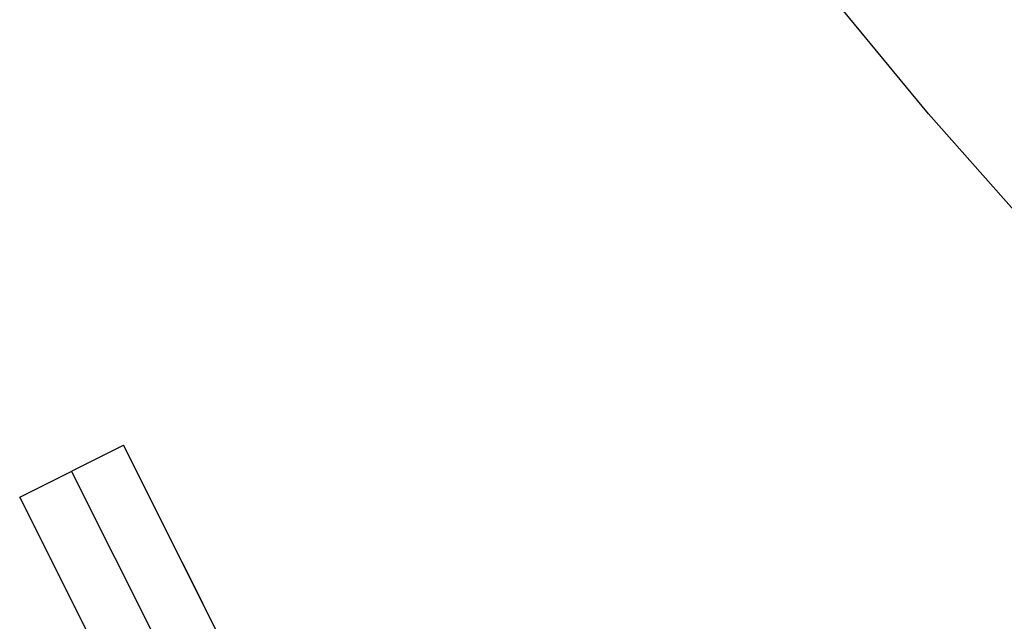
# Model space of a CAD drawing. Header units: millimetres. Extents: x 7986 to 9191, y -11326 to -10283.
# Tile 13 of 256: x 8516.87 to 8525.35, y -10724.57 to -10719.39. Entities that reach past the tile are written whole.
import ezdxf

# ---------------------------------------------------------------- set-up
doc = ezdxf.new("R2010")
doc.units = ezdxf.units.MM
doc.layers.add('color', color=7, linetype='Continuous')

msp = doc.modelspace()

# ---------------------------------------------------------------- linework, layer by layer
at = {"layer": 'color', "color": 254, "true_color": 0xcad1ee}
for p, q in [((8524.6953, -10720.2058, -7.2522), (8522.8558, -10717.9724, -7.2522)), ((8526.6108, -10722.3744, -7.2522), (8524.6953, -10720.2058, -7.2522)), ((8516.8683, -10723.5038, -15.2406), (8517.7623, -10723.0558, -15.2406)), ((8516.8683, -10723.5038, -12.8921), (8517.7623, -10723.0558, -12.4756)), ((8516.8683, -10723.5038, -13.8581), (8517.7623, -10723.0558, -13.8581)), ((8516.8683, -10723.5038, -15.2406), (8517.7623, -10723.0558, -15.2406)), ((8516.8683, -10723.5038, -12.8921), (8517.7623, -10723.0558, -12.4756)), ((8517.7623, -10723.0558, -15.2406), (8517.7623, -10723.0558, -12.4756)), ((8520.0213, -10727.5634, -20.2826), (8517.7623, -10723.0558, -15.2406)), ((8517.7623, -10723.0558, -15.2406), (8517.7623, -10723.0558, -12.4756)), ((8517.7623, -10723.0558, -12.4756), (8520.0213, -10727.5634, -12.9924)), ((8520.0213, -10727.5634, -20.2826), (8517.7623, -10723.0558, -15.2406)), ((8517.7623, -10723.0558, -12.4756), (8520.0213, -10727.5634, -12.9924)), ((8517.3153, -10723.2798, -15.2406), (8517.3153, -10723.2798, -12.6838)), ((8519.5555, -10727.7499, -20.2406), (8517.3153, -10723.2798, -15.2406)), ((8516.8683, -10723.5038, -12.8921), (8516.8683, -10723.5038, -15.2406)), ((8516.8683, -10723.5038, -15.2406), (8519.1273, -10728.0114, -20.2826)), ((8519.1273, -10728.0114, -13.4034), (8516.8683, -10723.5038, -12.8921)), ((8516.8683, -10723.5038, -12.8921), (8516.8683, -10723.5038, -15.2406)), ((8516.8683, -10723.5038, -15.2406), (8519.1273, -10728.0114, -20.2826)), ((8519.1273, -10728.0114, -13.4034), (8516.8683, -10723.5038, -12.8921)), ((8520.0213, -10727.5634, -16.3791), (8518.2724, -10724.0736, -16.3791))]:
    msp.add_line(p, q, dxfattribs=at)

doc.saveas('drawing.dxf')
